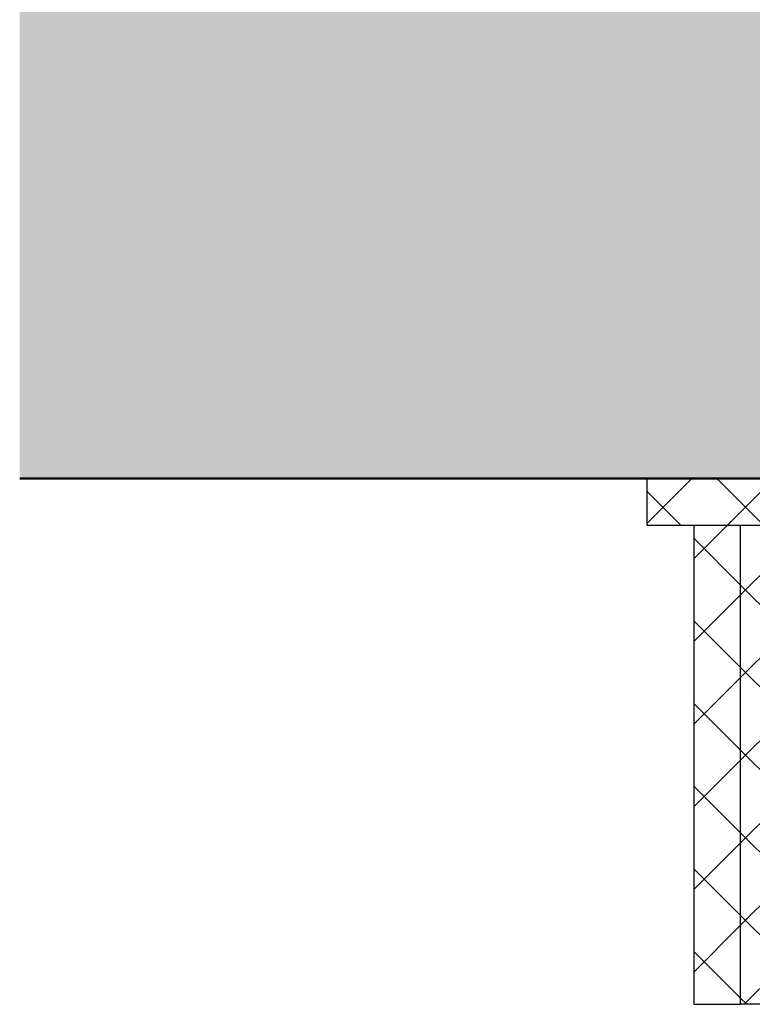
# Model space of a CAD drawing. Header units: millimetres. Extents: x -8.5 to 60.3, y 0 to 42.
# Tile 73 of 109: x 21 to 21.6, y 16.9 to 17.7. Entities that reach past the tile are written whole.
import ezdxf

# ---------------------------------------------------------------- set-up
doc = ezdxf.new("R2010")
doc.units = ezdxf.units.MM
pattern_1 = [(45, (0, 0), (-0.03535534, 0.03535534), []), (135, (0, 0), (-0.03535534, -0.03535534), [])]

msp = doc.modelspace()

# ---------------------------------------------------------------- hatches: boundary and pattern name
at = {"true_color": 0xceffce}
msp.add_hatch(color=254, dxfattribs=at).paths.add_polyline_path([(36.903281, 17.813416), (36.803281, 17.453416), (22.227922, 17.453416), (22.227922, 17.473416), (22.177922, 17.473416), (22.177922, 17.453416), (21.637922, 17.453416), (21.637922, 17.313416), (20.980983, 17.313416), (20.980983, 17.813416)])
h = msp.add_hatch()
h.set_pattern_fill('FT', color=10, scale=0.01, angle=45, style=0, pattern_type=2)
h.set_pattern_definition(pattern_1)
h.paths.add_polyline_path([(21.637922, 17.313416), (21.637922, 17.273416), (21.517922, 17.273416), (21.517922, 17.313416)])
h = msp.add_hatch()
h.set_pattern_fill('FT', color=10, scale=0.01, angle=45, style=0, pattern_type=2)
h.set_pattern_definition(pattern_1)
h.paths.add_polyline_path([(21.557922, 16.863416), (21.597922, 16.863416), (21.597922, 17.273416), (21.557922, 17.273416)])
h = msp.add_hatch()
h.set_pattern_fill('FT', color=10, scale=0.01, angle=45, style=0, pattern_type=2)
h.set_pattern_definition(pattern_1)
h.paths.add_polyline_path([(21.597922, 16.863416), (21.637922, 16.863416), (21.637922, 17.273416), (21.617922, 17.273416), (21.597922, 17.273416)])

# ---------------------------------------------------------------- linework, layer by layer
at = {"color": 4, "linetype": 'Continuous', "lineweight": 50}
msp.add_line((20.980983, 17.313416), (21.637922, 17.313416), dxfattribs=at)
at = {"color": 3, "linetype": 'Continuous', "lineweight": 25}
for p, q in [((21.517922, 17.273416), (21.517922, 17.313416)), ((21.517922, 17.273416), (21.637922, 17.273416)), ((21.557922, 17.273416), (21.557922, 16.863416)), ((21.597922, 16.863416), (21.597922, 17.273416)), ((21.557922, 16.863416), (21.597922, 16.863416)), ((21.637922, 16.863416), (21.597922, 16.863416))]:
    msp.add_line(p, q, dxfattribs=at)

doc.saveas('drawing.dxf')
